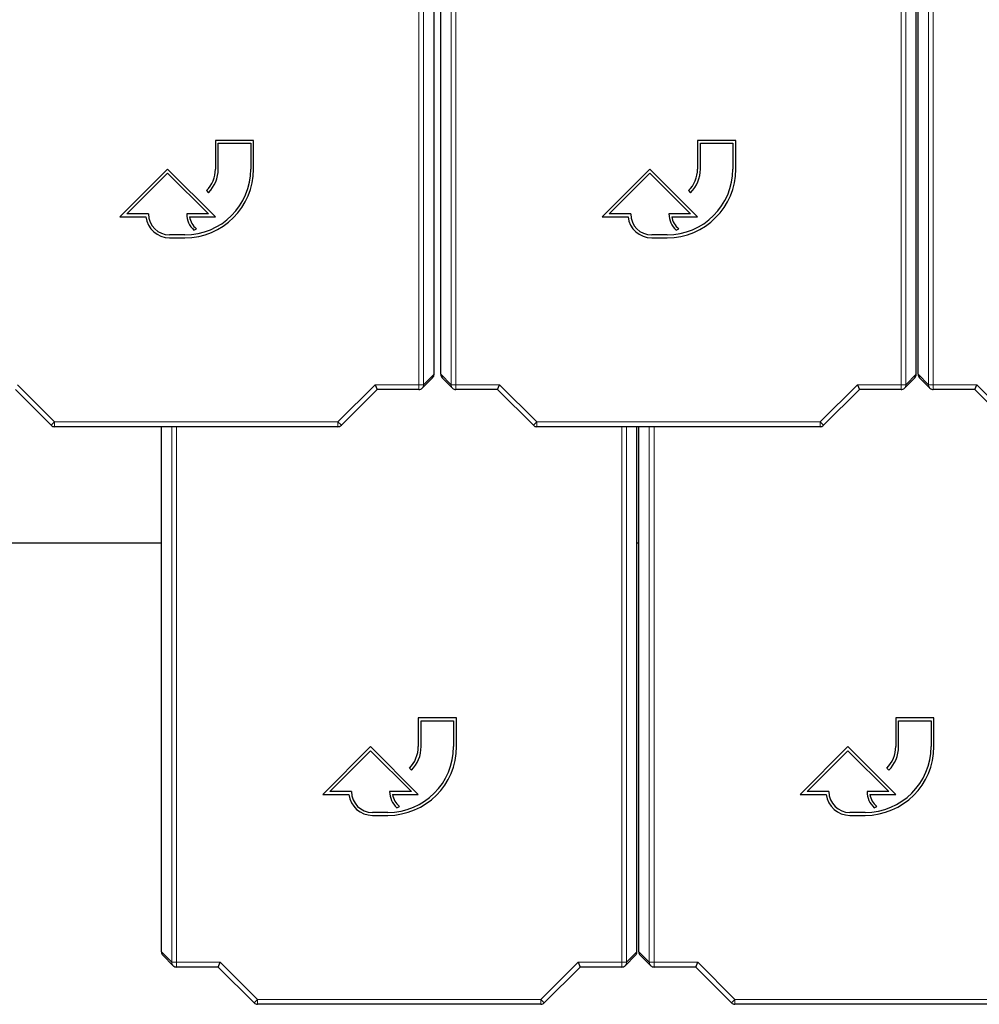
# Model space of a CAD drawing. Header units: millimetres. Extents: x 5 to 418, y 2 to 292.
# Tile 7 of 74: x 93 to 110, y 94 to 111. Entities that reach past the tile are written whole.
import ezdxf

# ---------------------------------------------------------------- set-up
doc = ezdxf.new("R2010")
doc.units = ezdxf.units.MM

msp = doc.modelspace()

# ---------------------------------------------------------------- linework, layer by layer
at = {"color": 7, "linetype": 'Continuous', "lineweight": 18}
for p, q in [((100.3128, 104.6297), (100.3128, 122.8518)), ((100.3961, 122.8518), (100.3961, 104.6297)), ((100.8765, 104.6297), (100.8765, 122.8518)), ((100.9598, 122.8518), (100.9598, 104.6297)), ((108.7295, 104.6297), (108.7295, 122.8518)), ((108.8128, 122.8518), (108.8128, 104.6297)), ((109.2098, 104.6297), (109.2098, 122.8518)), ((109.2931, 122.8518), (109.2931, 104.6297)), ((100.3961, 104.6297), (100.578, 104.8116)), ((100.6946, 104.8116), (100.8765, 104.6297)), ((108.8128, 104.6297), (108.9946, 104.8116)), ((109.028, 104.8116), (109.2098, 104.6297)), ((93.3048, 104.6297), (93.9549, 103.9797)), ((98.9011, 103.9797), (99.5511, 104.6297)), ((99.5511, 104.6297), (100.3128, 104.6297)), ((100.3128, 104.6297), (100.3961, 104.6297)), ((100.3128, 104.6297), (100.3128, 104.5464)), ((100.8765, 104.6297), (100.9598, 104.6297)), ((100.9598, 104.6297), (101.7215, 104.6297)), ((100.9598, 104.5464), (100.9598, 104.6297)), ((101.7215, 104.6297), (102.3715, 103.9797)), ((107.3177, 103.9797), (107.9678, 104.6297)), ((107.9678, 104.6297), (108.7295, 104.6297)), ((108.7295, 104.6297), (108.7295, 104.5464)), ((108.7295, 104.6297), (108.8128, 104.6297)), ((109.2098, 104.6297), (109.2931, 104.6297)), ((109.2931, 104.6297), (110.0548, 104.6297)), ((109.2931, 104.5464), (109.2931, 104.6297)), ((110.0548, 104.6297), (110.7049, 103.9797)), ((93.8959, 103.9208), (93.9549, 103.9797)), ((93.9549, 103.9797), (98.9011, 103.9797)), ((93.9549, 103.8963), (93.9549, 103.9797)), ((96.0015, 94.5464), (96.0015, 103.8963)), ((96.0848, 103.8963), (96.0848, 94.5464)), ((98.9011, 103.8963), (98.9011, 103.9797)), ((98.96, 103.9208), (98.9011, 103.9797)), ((102.3126, 103.9208), (102.3715, 103.9797)), ((102.3715, 103.9797), (107.3177, 103.9797)), ((102.3715, 103.8963), (102.3715, 103.9797)), ((103.8545, 94.5464), (103.8545, 103.8963)), ((103.9378, 103.8963), (103.9378, 94.5464)), ((104.3348, 94.5464), (104.3348, 103.8963)), ((104.4181, 103.8963), (104.4181, 94.5464)), ((107.3766, 103.9208), (107.3177, 103.9797)), ((107.3177, 103.8963), (107.3177, 103.9797)), ((95.8196, 94.7282), (96.0015, 94.5464)), ((103.9378, 94.5464), (104.1196, 94.7282)), ((104.153, 94.7282), (104.3348, 94.5464)), ((96.0015, 94.5464), (96.0848, 94.5464)), ((96.0848, 94.5464), (96.8465, 94.5464)), ((96.0848, 94.4631), (96.0848, 94.5464)), ((96.8465, 94.5464), (97.4965, 93.8963)), ((102.4427, 93.8963), (103.0928, 94.5464)), ((103.0928, 94.5464), (103.8545, 94.5464)), ((103.8545, 94.5464), (103.8545, 94.4631)), ((103.8545, 94.5464), (103.9378, 94.5464)), ((104.3348, 94.5464), (104.4181, 94.5464)), ((104.4181, 94.5464), (105.1798, 94.5464)), ((104.4181, 94.4631), (104.4181, 94.5464)), ((105.1798, 94.5464), (105.8299, 93.8963)), ((97.4376, 93.8374), (97.4965, 93.8963)), ((97.4965, 93.8963), (102.4427, 93.8963)), ((97.4965, 93.813), (97.4965, 93.8963)), ((102.4427, 93.813), (102.4427, 93.8963)), ((102.5016, 93.8374), (102.4427, 93.8963)), ((105.7709, 93.8374), (105.8299, 93.8963)), ((105.8299, 93.8963), (110.7761, 93.8963)), ((105.8299, 93.813), (105.8299, 93.8963))]:
    msp.add_line(p, q, dxfattribs=at)
at = {"color": 7, "linetype": 'Continuous', "lineweight": 25}
for p, q in [((100.578, 104.8116), (100.578, 118.3735)), ((100.6946, 104.8116), (100.6946, 118.3735)), ((108.9946, 104.8116), (108.9946, 118.3735)), ((109.028, 104.8116), (109.028, 118.3735)), ((97.428, 108.8949), (96.7613, 108.8949)), ((96.7613, 108.8949), (96.7613, 108.3949)), ((96.8113, 108.3949), (96.8113, 108.8449)), ((96.8113, 108.8449), (97.378, 108.8449)), ((97.378, 108.8449), (97.378, 108.3949)), ((97.428, 108.3949), (97.428, 108.8949)), ((105.8446, 108.8949), (105.178, 108.8949)), ((105.178, 108.8949), (105.178, 108.3949)), ((105.228, 108.3949), (105.228, 108.8449)), ((105.228, 108.8449), (105.7946, 108.8449)), ((105.7946, 108.8449), (105.7946, 108.3949)), ((105.8446, 108.3949), (105.8446, 108.8949)), ((95.928, 108.3949), (95.0946, 107.5615)), ((95.2153, 107.6115), (95.928, 108.3242)), ((96.7613, 107.5615), (95.928, 108.3949)), ((95.928, 108.3242), (96.6406, 107.6115)), ((104.3446, 108.3949), (103.5113, 107.5615)), ((103.632, 107.6115), (104.3446, 108.3242)), ((105.178, 107.5615), (104.3446, 108.3949)), ((104.3446, 108.3242), (105.0573, 107.6115)), ((96.6051, 108.0177), (96.6404, 107.9824)), ((105.0218, 108.0177), (105.0571, 107.9824)), ((95.5946, 107.6115), (95.2153, 107.6115)), ((96.6406, 107.6115), (96.2613, 107.6115)), ((104.0113, 107.6115), (103.632, 107.6115)), ((105.0573, 107.6115), (104.678, 107.6115)), ((95.0946, 107.5615), (95.5476, 107.5615)), ((96.311, 107.5615), (96.7613, 107.5615)), ((103.5113, 107.5615), (103.9643, 107.5615)), ((104.7277, 107.5615), (105.178, 107.5615)), ((96.3878, 107.3288), (96.4325, 107.3511)), ((104.8044, 107.3288), (104.8492, 107.3511)), ((96.228, 107.2449), (95.9613, 107.2449)), ((95.9613, 107.1949), (96.228, 107.1949)), ((104.6446, 107.2449), (104.378, 107.2449)), ((104.378, 107.1949), (104.6446, 107.1949)), ((100.3717, 104.5708), (100.5535, 104.7526)), ((100.719, 104.7526), (100.9009, 104.5708)), ((108.7884, 104.5708), (108.9702, 104.7526)), ((109.0524, 104.7526), (109.2342, 104.5708)), ((93.8959, 103.9208), (93.2703, 104.5464)), ((99.5856, 104.5464), (98.96, 103.9208)), ((99.5511, 104.6297), (99.5856, 104.5464)), ((100.3128, 104.5464), (99.5856, 104.5464)), ((101.687, 104.5464), (100.9598, 104.5464)), ((101.687, 104.5464), (101.7215, 104.6297)), ((102.3126, 103.9208), (101.687, 104.5464)), ((108.0023, 104.5464), (107.3766, 103.9208)), ((107.9678, 104.6297), (108.0023, 104.5464)), ((108.7295, 104.5464), (108.0023, 104.5464)), ((110.0203, 104.5464), (109.2931, 104.5464)), ((110.0203, 104.5464), (110.0548, 104.6297)), ((110.6459, 103.9208), (110.0203, 104.5464)), ((98.9011, 103.8963), (93.9549, 103.8963)), ((95.8196, 94.7282), (95.8196, 103.8963)), ((107.3177, 103.8963), (102.3715, 103.8963)), ((104.1196, 94.7282), (104.1196, 103.8963)), ((104.153, 94.7282), (104.153, 103.8963)), ((72.2196, 101.8669), (95.8196, 101.8669)), ((104.1196, 101.8669), (104.153, 101.8669)), ((100.9696, 98.8115), (100.303, 98.8115)), ((100.303, 98.8115), (100.303, 98.3115)), ((100.353, 98.3115), (100.353, 98.7615)), ((100.353, 98.7615), (100.9196, 98.7615)), ((100.9196, 98.7615), (100.9196, 98.3115)), ((100.9696, 98.3115), (100.9696, 98.8115)), ((109.303, 98.8115), (108.6363, 98.8115)), ((108.6363, 98.8115), (108.6363, 98.3115)), ((108.6863, 98.3115), (108.6863, 98.7615)), ((108.6863, 98.7615), (109.253, 98.7615)), ((109.253, 98.7615), (109.253, 98.3115)), ((109.303, 98.3115), (109.303, 98.8115)), ((99.4696, 98.3115), (98.6363, 97.4782)), ((98.757, 97.5282), (99.4696, 98.2408)), ((100.303, 97.4782), (99.4696, 98.3115)), ((99.4696, 98.2408), (100.1823, 97.5282)), ((107.803, 98.3115), (106.9696, 97.4782)), ((107.0903, 97.5282), (107.803, 98.2408)), ((108.6363, 97.4782), (107.803, 98.3115)), ((107.803, 98.2408), (108.5156, 97.5282)), ((100.1468, 97.9344), (100.1821, 97.8991)), ((108.4801, 97.9344), (108.5154, 97.8991)), ((98.6363, 97.4782), (99.0893, 97.4782)), ((99.1363, 97.5282), (98.757, 97.5282)), ((100.1823, 97.5282), (99.803, 97.5282)), ((99.8527, 97.4782), (100.303, 97.4782)), ((106.9696, 97.4782), (107.4226, 97.4782)), ((107.4696, 97.5282), (107.0903, 97.5282)), ((108.5156, 97.5282), (108.1363, 97.5282)), ((108.186, 97.4782), (108.6363, 97.4782)), ((99.7696, 97.1615), (99.503, 97.1615)), ((99.9294, 97.2455), (99.9742, 97.2678)), ((108.103, 97.1615), (107.8363, 97.1615)), ((108.2628, 97.2455), (108.3075, 97.2678)), ((99.503, 97.1115), (99.7696, 97.1115)), ((107.8363, 97.1115), (108.103, 97.1115)), ((95.844, 94.6693), (96.0259, 94.4875)), ((96.812, 94.4631), (96.8465, 94.5464)), ((103.0928, 94.5464), (103.1273, 94.4631)), ((103.9134, 94.4875), (104.0952, 94.6693)), ((104.1774, 94.6693), (104.3592, 94.4875)), ((105.1453, 94.4631), (105.1798, 94.5464)), ((96.812, 94.4631), (96.0848, 94.4631)), ((97.4376, 93.8374), (96.812, 94.4631)), ((103.1273, 94.4631), (102.5016, 93.8374)), ((103.8545, 94.4631), (103.1273, 94.4631)), ((105.1453, 94.4631), (104.4181, 94.4631)), ((105.7709, 93.8374), (105.1453, 94.4631)), ((102.4427, 93.813), (97.4965, 93.813)), ((110.7761, 93.813), (105.8299, 93.813))]:
    msp.add_line(p, q, dxfattribs=at)
for centre, radius, start, end in [((96.228, 108.3949), 1.2, 270, 0), ((96.228, 108.3949), 1.15, 270, 0), ((96.228, 108.3949), 0.5333, 315, 0), ((96.228, 108.3949), 0.5833, 315, 0), ((104.6446, 108.3949), 1.2, 270, 0), ((104.6446, 108.3949), 1.15, 270, 0), ((104.6446, 108.3949), 0.5333, 315, 0), ((104.6446, 108.3949), 0.5833, 315, 0), ((95.9613, 107.6115), 0.3667, 180, 270), ((96.6406, 107.6115), 0.3793, 180, 228.19891), ((104.378, 107.6115), 0.3667, 180, 270), ((105.0573, 107.6115), 0.3793, 180, 228.19891), ((95.9613, 107.6115), 0.4167, 186.8921, 270), ((96.6406, 107.6115), 0.3333, 188.62693, 231.37356), ((104.378, 107.6115), 0.4167, 186.8921, 270), ((105.0573, 107.6115), 0.3333, 188.62693, 231.37356), ((100.3128, 104.6297), 0.0833, 270, 315), ((100.9598, 104.6297), 0.0833, 225, 270), ((108.7295, 104.6297), 0.0833, 270, 315), ((109.2931, 104.6297), 0.0833, 225, 270), ((93.9549, 103.9797), 0.0833, 225, 270), ((98.9011, 103.9797), 0.0833, 270, 315), ((102.3715, 103.9797), 0.0833, 225, 270), ((107.3177, 103.9797), 0.0833, 270, 315), ((99.7696, 98.3115), 1.2, 270, 0), ((99.7696, 98.3115), 1.15, 270, 0), ((99.7696, 98.3115), 0.5333, 315, 0), ((99.7696, 98.3115), 0.5833, 315, 0), ((108.103, 98.3115), 1.2, 270, 0), ((108.103, 98.3115), 1.15, 270, 0), ((108.103, 98.3115), 0.5333, 315, 0), ((108.103, 98.3115), 0.5833, 315, 0), ((99.503, 97.5282), 0.4167, 186.8921, 270), ((99.503, 97.5282), 0.3667, 180, 270), ((100.1823, 97.5282), 0.3793, 180, 228.19891), ((100.1823, 97.5282), 0.3333, 188.62693, 231.37356), ((107.8363, 97.5282), 0.4167, 186.8921, 270), ((107.8363, 97.5282), 0.3667, 180, 270), ((108.5156, 97.5282), 0.3793, 180, 228.19891), ((108.5156, 97.5282), 0.3333, 188.62693, 231.37356), ((96.0848, 94.5464), 0.0833, 225, 270), ((103.8545, 94.5464), 0.0833, 270, 315), ((104.4181, 94.5464), 0.0833, 225, 270), ((97.4965, 93.8963), 0.0833, 225, 270), ((102.4427, 93.8963), 0.0833, 270, 315), ((105.8299, 93.8963), 0.0833, 225, 270)]:
    msp.add_arc(centre, radius, start, end, dxfattribs=at)
at = {"color": 7, "linetype": 'Continuous', "lineweight": 18}
for centre, start, end in [((100.3128, 104.6297), 315.00151, 0.01956), ((100.9598, 104.6297), 179.98044, 224.99849), ((108.7295, 104.6297), 315.00151, 0.01956), ((109.2931, 104.6297), 179.98044, 224.99849), ((96.0848, 94.5464), 179.98044, 224.99849), ((103.8545, 94.5464), 315.00151, 0.01956), ((104.4181, 94.5464), 179.98044, 224.99849)]:
    msp.add_arc(centre, 0.0833, start, end, dxfattribs=at)
at = {"color": 7, "linetype": 'Continuous', "lineweight": 25}
for centre, major_axis, start_param, end_param in [((100.4946, 104.8115), (-0.0589, -0.0589), 1.5707963, 2.3563468), ((100.778, 104.8115), (0.0589, -0.0589), 3.9268385, 4.712389), ((108.9113, 104.8115), (-0.0589, -0.0589), 1.5707963, 2.3563468), ((109.1113, 104.8115), (0.0589, -0.0589), 3.9268385, 4.712389), ((95.903, 94.7282), (0.0589, -0.0589), 3.9268385, 4.712389), ((104.0363, 94.7282), (-0.0589, -0.0589), 1.5707963, 2.3563468), ((104.2363, 94.7282), (0.0589, -0.0589), 3.9268385, 4.712389)]:
    msp.add_ellipse(centre, major_axis=major_axis, ratio=0.9996955, start_param=start_param, end_param=end_param, dxfattribs=at)

doc.saveas('drawing.dxf')
